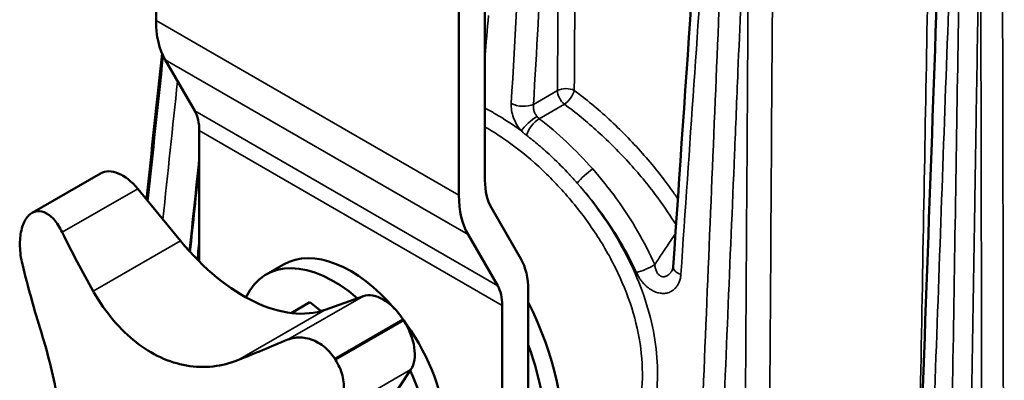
# Model space of a CAD drawing. Header units: millimetres. Extents: x 40 to 2195, y 40 to 1687.
# Tile 75 of 185: x 208 to 288, y 1313 to 1343. Entities that reach past the tile are written whole.
import ezdxf

# ---------------------------------------------------------------- set-up
doc = ezdxf.new("R2010")
doc.units = ezdxf.units.MM
doc.header["$LTSCALE"] = 8
doc.layers.add('Visible (ISO)', color=7, linetype='Continuous', lineweight=50)
doc.layers.add('Visible Narrow (ISO)', color=7, linetype='Continuous', lineweight=35)

msp = doc.modelspace()

# ---------------------------------------------------------------- linework, layer by layer
at = {"layer": 'Visible (ISO)'}
for p, q in [((218.988, 1359.15), (218.988, 1342.84)), ((245.858, 1329.776), (245.858, 1346.086)), ((243.737, 1344.861), (243.737, 1328.551)), ((222.15, 1335.435), (219.735, 1339.619)), ((222.524, 1323.123), (222.524, 1333.825)), ((252.576, 1332.857), (252.576, 1332.857)), ((208.882, 1327.114), (214.458, 1330.333)), ((217.493, 1329.073), (220.992, 1324.811)), ((246.381, 1327.521), (248.797, 1323.337)), ((244.483, 1325.33), (246.899, 1321.146)), ((227.984, 1322.065), (229.398, 1322.882)), ((232.814, 1319.18), (235.924, 1320.294)), ((249.394, 1307.436), (249.394, 1320.761)), ((230.021, 1318.912), (231.549, 1319.794)), ((231.549, 1319.794), (232.474, 1319.071)), ((247.272, 1306.211), (247.272, 1319.536)), ((239.807, 1314.289), (237.866, 1311.369))]:
    msp.add_line(p, q, dxfattribs=at)
for centre, major_axis, ratio, start_param, end_param in [((226.059, 1346.922), (-5, -8.66), 0.57735, 5.497787, 5.961435), ((218.988, 1331.783), (2.5, 4.33), 0.57735, 5.497787, 5.961435), ((216.258, 1327.215), (-1.8, 3.118), 0.57735, 4.991355, 6.283185), ((250.808, 1332.633), (-3.5, -6.062), 0.57735, 5.497787, 5.961435), ((250.808, 1332.633), (-5, -8.66), 0.57735, 5.497787, 5.961435), ((222.253, 1306.055), (-12.5, 21.651), 0.57735, 0.084886, 0.089647), ((277.11, 1340.184), (-64.596, 42.938), 0.784931, 0.925305, 1.000371), ((226.137, 1332.551), (7.5, -12.99), 0.57735, 4.991355, 6.178753), ((234.898, 1313.355), (-5.5, 9.526), 0.57735, 5.0188, 6.283185), ((233.484, 1312.539), (-5.5, 9.526), 0.57735, 5.24555, 6.665236), ((243.737, 1317.495), (4, 6.928), 0.57735, 5.497787, 5.961435), ((270.214, 1334.675), (26.16, -73.02), 0.812048, 4.584617, 4.659684), ((243.737, 1317.495), (2.5, 4.33), 0.57735, 5.497787, 5.961435), ((237.526, 1317.085), (-1.8, 3.118), 0.57735, 4.802036, 6.178753), ((239.848, 1316.213), (8.75, -15.155), 0.57735, 6.120849, 7.758297), ((234.898, 1313.355), (5.5, -9.526), 0.57735, 0, 1.786464), ((227.827, 1309.273), (12.5, -21.651), 0.57735, 1.655683, 1.660443), ((237.581, 1317), (1.8, -3.118), 0.57735, 0.278966, 1.655683), ((271.02, 1343.084), (-69.393, -34.654), 0.085114, 0.81713, 0.892197), ((239.141, 1315.805), (8.25, -14.289), 0.57735, 0.11453, 1.282878), ((222.253, 1306.055), (12.5, -21.651), 0.57735, 1.655683, 1.660443), ((233.484, 1312.539), (5.5, -9.526), 0.57735, 5.961789, 7.700312)]:
    msp.add_ellipse(centre, major_axis=major_axis, ratio=ratio, start_param=start_param, end_param=end_param, dxfattribs=at)
for points in [[(261.239, 1322.701), (262.291, 1338.078), (263.343, 1353.456), (264.396, 1368.835)], [(280.053, 1268.554), (281.109, 1298.052), (282.166, 1327.551), (283.224, 1357.05)], [(218.206, 1328.205), (218.632, 1332.178), (219.057, 1336.151), (219.483, 1340.124)], [(221.731, 1323.954), (221.995, 1326.479), (222.26, 1329.004), (222.524, 1331.529)]]:
    msp.add_open_spline(points, degree=3, dxfattribs=at)
for points, knots in [([(208.739, 1327.016), (208.944, 1327.179), (209.193, 1327.266), (209.716, 1327.237), (209.99, 1327.121), (210.497, 1326.747), (210.763, 1326.457), (211.117, 1325.917), (211.227, 1325.719), (211.327, 1325.513)], [-2.2133985, -2.2133985, -2.2133985, -2.2133985, -2.0780554, -2.0780554, -1.9427122, -1.9427122, -1.8013171, -1.8013171, -1.7305692, -1.7305692, -1.7305692, -1.7305692]), ([(208.068, 1322.91), (208.01, 1323.15), (207.962, 1323.398), (207.861, 1324.139), (207.85, 1324.633), (207.928, 1325.474), (208.017, 1325.88), (208.293, 1326.547), (208.48, 1326.808), (208.685, 1326.973)], [-0.4828293, -0.4828293, -0.4828293, -0.4828293, -0.4120814, -0.4120814, -0.2706863, -0.2706863, -0.1353432, -0.1353432, 0, 0, 0, 0]), ([(261.159, 1322.403), (261.182, 1322.44), (261.214, 1322.513), (261.234, 1322.645), (261.237, 1322.672), (261.239, 1322.701)], [0, 0, 0, 0, 0.06147769, 0.06147769, 0.07610928, 0.07610928, 0.07610928, 0.07610928]), ([(213.862, 1320.695), (213.88, 1320.663), (213.898, 1320.632), (214.399, 1319.765), (214.941, 1318.991), (216.106, 1317.618), (216.728, 1317.02), (217.981, 1316.038), (218.649, 1315.619), (220.04, 1314.969), (220.764, 1314.738), (222.215, 1314.487), (222.944, 1314.466), (224.359, 1314.625), (225.044, 1314.805), (225.684, 1315.063)], [7.643628, 7.643628, 7.643628, 7.643628, 7.654517, 7.654517, 7.944934, 7.944934, 8.235351, 8.235351, 8.518404, 8.518404, 8.801456, 8.801456, 9.084509, 9.084509, 9.367561, 9.367561, 9.367561, 9.367561]), ([(210.657, 1303.06), (210.665, 1303.077), (210.672, 1303.093), (210.878, 1303.553), (211.036, 1304.088), (211.261, 1305.303), (211.328, 1305.983), (211.373, 1307.403), (211.355, 1308.185), (211.228, 1309.865), (211.119, 1310.763), (210.816, 1312.614), (210.621, 1313.568), (210.164, 1315.465), (209.903, 1316.408), (209.623, 1317.309)], [7.643628, 7.643628, 7.643628, 7.643628, 7.654517, 7.654517, 7.944934, 7.944934, 8.235351, 8.235351, 8.518404, 8.518404, 8.801456, 8.801456, 9.084509, 9.084509, 9.367561, 9.367561, 9.367561, 9.367561]), ([(229.758, 1316.734), (229.936, 1316.808), (230.127, 1316.862), (230.719, 1316.952), (231.141, 1316.914), (231.908, 1316.681), (232.304, 1316.478), (233.02, 1315.917), (233.339, 1315.559), (233.584, 1315.181)], [-0.4828293, -0.4828293, -0.4828293, -0.4828293, -0.4120814, -0.4120814, -0.2706863, -0.2706863, -0.1353432, -0.1353432, 0, 0, 0, 0]), ([(233.649, 1315.082), (233.893, 1314.703), (234.092, 1314.258), (234.329, 1313.347), (234.365, 1312.881), (234.295, 1312.037), (234.177, 1311.605), (233.886, 1311.049), (233.77, 1310.88), (233.642, 1310.729)], [-2.2133985, -2.2133985, -2.2133985, -2.2133985, -2.0780554, -2.0780554, -1.9427122, -1.9427122, -1.8013171, -1.8013171, -1.7305692, -1.7305692, -1.7305692, -1.7305692])]:
    msp.add_open_spline(points, degree=3, knots=knots, dxfattribs=at)
at = {"layer": 'Visible Narrow (ISO)'}
for p, q in [((218.988, 1342.84), (243.737, 1328.551)), ((219.735, 1339.619), (244.483, 1325.33)), ((249.825, 1335.978), (251.781, 1337.107)), ((222.15, 1335.435), (246.899, 1321.146)), ((250.3, 1334.806), (252.352, 1335.991)), ((222.524, 1333.825), (247.272, 1319.536)), ((252.097, 1333.301), (252.097, 1333.301)), ((250.533, 1332.398), (250.533, 1332.398)), ((211.327, 1325.513), (217.493, 1329.073)), ((213.862, 1320.695), (220.992, 1324.811)), ((256.873, 1321.861), (256.873, 1321.861)), ((235.924, 1320.294), (229.758, 1316.734)), ((257.555, 1320.193), (257.555, 1320.193)), ((225.684, 1315.063), (232.814, 1319.18)), ((239.158, 1318.399), (233.584, 1315.181)), ((233.649, 1315.082), (239.222, 1318.299)), ((258.445, 1316.935), (258.445, 1316.935)), ((233.642, 1310.729), (239.807, 1314.289))]:
    msp.add_line(p, q, dxfattribs=at)
for centre, major_axis, ratio, start_param, end_param in [((252.488, 1336.713), (-1, 0.007), 0.552383, 3.98149, 5.501342), ((252.488, 1336.713), (-0.5, 0.866), 0.57735, 0.802851, 2.162453), ((252.488, 1336.713), (-0.597, -0.802), 0.429238, 0.84863, 2.384031), ((248.905, 1336.49), (-1.298, 0.074), 0.515184, 0.837598, 2.386612), ((249.714, 1334.257), (-0.984, -0.85), 0.266161, 4.07232, 5.549153), ((250.123, 1333.866), (-0.792, -1.031), 0.440263, 3.996958, 5.436963), ((254.206, 1330.033), (-0.974, -0.861), 0.183636, 4.071155, 5.511411), ((258.961, 1322.744), (-1.187, -0.531), 0.191258, 0.827881, 2.19313), ((262.536, 1322.612), (-1.297, 0.089), 0.52113, 0, 1.062004)]:
    msp.add_ellipse(centre, major_axis=major_axis, ratio=ratio, start_param=start_param, end_param=end_param, dxfattribs=at)
for points, knots in [([(253.158, 1337.12), (253.199, 1343.037), (253.239, 1348.857), (253.278, 1354.535), (253.318, 1360.213), (253.356, 1365.75), (253.395, 1371.279), (253.434, 1376.808), (253.472, 1382.331), (253.512, 1387.999), (253.552, 1393.668), (253.593, 1399.484), (253.635, 1405.395)], [0, 0, 0, 0, 0.25, 0.25, 0.25, 0.5, 0.5, 0.5, 0.75, 0.75, 0.75, 1, 1, 1, 1]), ([(268.896, 1276.469), (268.989, 1290.529), (269.08, 1304.419), (269.168, 1317.773), (269.256, 1331.128), (269.341, 1343.947), (269.429, 1357.325), (269.517, 1370.702), (269.61, 1384.638), (269.704, 1398.768)], [0, 0, 0, 0, 0.333333, 0.333333, 0.333333, 0.666667, 0.666667, 0.666667, 1, 1, 1, 1]), ([(282.939, 1395.603), (282.766, 1386.032), (282.591, 1376.355), (282.416, 1366.66), (282.241, 1356.966), (282.065, 1347.253), (281.885, 1337.259), (281.705, 1327.265), (281.519, 1316.988), (281.328, 1306.389), (281.301, 1304.886), (281.273, 1303.376), (281.246, 1301.86)], [0, 0, 0, 0, 0.25, 0.25, 0.25, 0.5, 0.5, 0.5, 0.75, 0.75, 0.75, 0.7854548, 0.7854548, 0.7854548, 0.7854548]), ([(288.288, 1272.064), (288.26, 1286.176), (288.233, 1300.117), (288.208, 1313.521), (288.182, 1326.924), (288.157, 1339.79), (288.131, 1353.217), (288.105, 1366.643), (288.079, 1380.63), (288.052, 1394.812)], [0, 0, 0, 0, 0.333333, 0.333333, 0.333333, 0.666667, 0.666667, 0.666667, 1, 1, 1, 1]), ([(250.21, 1374.762), (250.099, 1372.817), (249.988, 1370.869), (249.877, 1368.917), (249.565, 1363.426), (249.251, 1357.905), (248.936, 1352.355), (248.628, 1346.946), (248.319, 1341.508), (248.009, 1336.043)], [0, 0, 0, 0, 0.152564, 0.152564, 0.152564, 0.581737, 0.581737, 0.581737, 1, 1, 1, 1]), ([(252.035, 1374.692), (251.923, 1372.748), (251.812, 1370.8), (251.701, 1368.848), (251.387, 1363.358), (251.072, 1357.838), (250.755, 1352.288), (250.692, 1351.19), (250.63, 1350.091), (250.567, 1348.99), (250.32, 1344.671), (250.073, 1340.333), (249.825, 1335.978)], [0, 0, 0, 0, 0.1525644, 0.1525644, 0.1525644, 0.5817368, 0.5817368, 0.5817368, 0.6666667, 0.6666667, 0.6666667, 1, 1, 1, 1]), ([(251.781, 1337.107), (251.81, 1341.468), (251.839, 1345.766), (251.867, 1349.989), (251.889, 1353.166), (251.91, 1356.301), (251.931, 1359.41), (251.938, 1360.433), (251.945, 1361.453), (251.952, 1362.471), (251.979, 1366.584), (252.007, 1370.662), (252.035, 1374.692)], [0, 0, 0, 0, 0.333333, 0.333333, 0.333333, 0.58416, 0.58416, 0.58416, 0.666667, 0.666667, 0.666667, 1, 1, 1, 1]), ([(261.864, 1322.065), (262.221, 1327.267), (262.576, 1332.443), (262.93, 1337.594), (263.284, 1342.745), (263.636, 1347.87), (263.987, 1352.97), (264.337, 1358.07), (264.686, 1363.145), (265.033, 1368.195)], [0, 0, 0, 0, 0.3333333, 0.3333333, 0.3333333, 0.6666667, 0.6666667, 0.6666667, 1, 1, 1, 1]), ([(265.69, 1360.797), (265.29, 1351.167), (264.887, 1341.474), (264.482, 1331.719), (264.076, 1321.963), (263.668, 1312.146), (263.258, 1302.263), (262.847, 1292.38), (262.434, 1282.432), (262.018, 1272.419)], [0, 0, 0, 0, 0.3333333, 0.3333333, 0.3333333, 0.6666667, 0.6666667, 0.6666667, 1, 1, 1, 1]), ([(267.459, 1360.988), (267.15, 1353.578), (266.839, 1346.131), (266.528, 1338.647), (266.434, 1336.405), (266.34, 1334.16), (266.247, 1331.911), (265.883, 1323.185), (265.517, 1314.409), (265.15, 1305.581), (265.106, 1304.54), (265.063, 1303.499), (265.019, 1302.456), (264.608, 1292.574), (264.193, 1282.626), (263.776, 1272.614)], [0, 0, 0, 0, 0.256489, 0.256489, 0.256489, 0.333333, 0.333333, 0.333333, 0.631507, 0.631507, 0.631507, 0.666667, 0.666667, 0.666667, 1, 1, 1, 1]), ([(266.913, 1276.153), (266.976, 1286.039), (267.039, 1295.768), (267.1, 1305.217), (267.16, 1314.667), (267.219, 1323.838), (267.279, 1333.092), (267.339, 1342.347), (267.399, 1351.686), (267.459, 1360.988)], [0, 0, 0, 0, 0.333333, 0.333333, 0.333333, 0.666667, 0.666667, 0.666667, 1, 1, 1, 1]), ([(281, 1267.88), (281.36, 1277.906), (281.718, 1287.867), (282.074, 1297.763), (282.43, 1307.659), (282.784, 1317.49), (283.135, 1327.258), (283.487, 1337.026), (283.836, 1346.732), (284.183, 1356.374)], [0, 0, 0, 0, 0.333333, 0.333333, 0.333333, 0.666667, 0.666667, 0.666667, 1, 1, 1, 1]), ([(284.758, 1356.285), (284.602, 1346.615), (284.445, 1336.88), (284.288, 1327.083), (284.13, 1317.285), (283.971, 1307.425), (283.811, 1297.498), (283.651, 1287.571), (283.489, 1277.578), (283.327, 1267.52)], [0, 0, 0, 0, 0.3333333, 0.3333333, 0.3333333, 0.6666667, 0.6666667, 0.6666667, 1, 1, 1, 1]), ([(286.344, 1356.731), (286.223, 1349.262), (286.101, 1341.754), (285.978, 1334.209), (285.942, 1331.986), (285.906, 1329.759), (285.869, 1327.53), (285.727, 1318.753), (285.583, 1309.926), (285.439, 1301.046), (285.422, 1300.013), (285.405, 1298.98), (285.388, 1297.945), (285.227, 1288.018), (285.064, 1278.025), (284.901, 1267.967)], [0, 0, 0, 0, 0.257468, 0.257468, 0.257468, 0.333333, 0.333333, 0.333333, 0.63193, 0.63193, 0.63193, 0.666667, 0.666667, 0.666667, 1, 1, 1, 1]), ([(286.523, 1271.463), (286.502, 1281.401), (286.482, 1291.18), (286.462, 1300.678), (286.442, 1310.175), (286.422, 1319.391), (286.403, 1328.692), (286.383, 1337.994), (286.364, 1347.381), (286.344, 1356.731)], [0, 0, 0, 0, 0.333333, 0.333333, 0.333333, 0.666667, 0.666667, 0.666667, 1, 1, 1, 1]), ([(261.619, 1328.254), (261.431, 1328.53), (261.235, 1328.811), (261.029, 1329.095), (260.353, 1330.031), (259.572, 1331.015), (258.716, 1331.981), (257.86, 1332.946), (256.928, 1333.895), (255.993, 1334.759), (255.058, 1335.623), (254.119, 1336.403), (253.158, 1337.12)], [0.1738973, 0.1738973, 0.1738973, 0.1738973, 0.25, 0.25, 0.25, 0.5, 0.5, 0.5, 0.75, 0.75, 0.75, 1, 1, 1, 1]), ([(248.832, 1333.802), (248.115, 1334.334), (247.405, 1334.801), (246.704, 1335.206), (246.421, 1335.369), (246.139, 1335.523), (245.858, 1335.666)], [0.0000095, 0.0000095, 0.0000095, 0.0000095, 0.5, 0.5, 0.5, 0.7016783, 0.7016783, 0.7016783, 0.7016783]), ([(248.009, 1336.043), (247.998, 1335.859), (248.009, 1335.671), (248.041, 1335.477), (248.072, 1335.283), (248.124, 1335.083), (248.196, 1334.886), (248.268, 1334.689), (248.36, 1334.494), (248.466, 1334.312), (248.573, 1334.13), (248.693, 1333.961), (248.832, 1333.802)], [0.0000001, 0.0000001, 0.0000001, 0.0000001, 0.25, 0.25, 0.25, 0.5, 0.5, 0.5, 0.75, 0.75, 0.75, 0.9999791, 0.9999791, 0.9999791, 0.9999791]), ([(249.825, 1335.978), (249.813, 1335.895), (249.808, 1335.721), (249.857, 1335.451), (249.961, 1335.193), (250.063, 1335.042), (250.12, 1334.975)], [0, 0, 0, 0, 0.25, 0.5, 0.75, 0.9999288, 0.9999288, 0.9999288, 0.9999288]), ([(261.472, 1326.112), (261.037, 1326.82), (260.54, 1327.563), (259.971, 1328.336), (259.313, 1329.23), (258.556, 1330.164), (257.729, 1331.083), (256.901, 1332.002), (256.001, 1332.906), (255.093, 1333.732), (254.184, 1334.559), (253.269, 1335.311), (252.352, 1335.991)], [0.033736, 0.033736, 0.033736, 0.033736, 0.25, 0.25, 0.25, 0.5, 0.5, 0.5, 0.75, 0.75, 0.75, 1, 1, 1, 1]), ([(250.3, 1334.806), (251.049, 1334.228), (252.542, 1332.955), (253.974, 1331.475), (254.662, 1330.692)], [0.0000038, 0.0000038, 0.0000038, 0.0000038, 0.5, 0.9999995, 0.9999995, 0.9999995, 0.9999995]), ([(258.677, 1312.795), (258.758, 1313.84), (258.727, 1314.922), (258.587, 1316.019), (258.446, 1317.115), (258.196, 1318.227), (257.848, 1319.33), (257.499, 1320.434), (257.053, 1321.53), (256.52, 1322.605), (255.986, 1323.681), (255.367, 1324.735), (254.678, 1325.75), (253.989, 1326.766), (253.23, 1327.741), (252.43, 1328.651), (251.63, 1329.561), (250.789, 1330.406), (249.93, 1331.173), (249.071, 1331.94), (248.193, 1332.627), (247.319, 1333.222), (246.83, 1333.556), (246.342, 1333.86), (245.858, 1334.134)], [0, 0, 0, 0, 0.0666667, 0.0666667, 0.0666667, 0.1333333, 0.1333333, 0.1333333, 0.2, 0.2, 0.2, 0.2666667, 0.2666667, 0.2666667, 0.3333333, 0.3333333, 0.3333333, 0.4, 0.4, 0.4, 0.4666667, 0.4666667, 0.4666667, 0.5040365, 0.5040365, 0.5040365, 0.5040365]), ([(248.832, 1333.802), (248.897, 1333.743), (249.032, 1333.624), (249.181, 1333.504), (249.258, 1333.444)], [0.0000008, 0.0000008, 0.0000008, 0.0000008, 0.5, 0.9997262, 0.9997262, 0.9997262, 0.9997262]), ([(249.258, 1333.444), (249.588, 1333.19), (249.917, 1332.924), (250.244, 1332.647), (250.624, 1332.325), (251.001, 1331.988), (251.374, 1331.636), (251.841, 1331.197), (252.302, 1330.735), (252.751, 1330.254), (252.969, 1330.021), (253.185, 1329.783), (253.397, 1329.541)], [0, 0, 0, 0, 0.2312097, 0.2312097, 0.2312097, 0.5, 0.5, 0.5, 0.8362071, 0.8362071, 0.8362071, 0.9994304, 0.9994304, 0.9994304, 0.9994304]), ([(254.662, 1330.692), (255.344, 1329.915), (255.998, 1329.099), (256.614, 1328.247), (257.23, 1327.394), (257.809, 1326.507), (258.332, 1325.605), (258.856, 1324.704), (259.325, 1323.79), (259.735, 1322.869)], [0, 0, 0, 0, 0.333333, 0.333333, 0.333333, 0.666667, 0.666667, 0.666667, 1, 1, 1, 1]), ([(253.399, 1329.54), (254.05, 1328.81), (254.671, 1328.048), (255.258, 1327.249), (255.845, 1326.45), (256.4, 1325.614), (256.899, 1324.772), (257.398, 1323.93), (257.84, 1323.083), (258.233, 1322.217)], [0, 0, 0, 0, 0.3333333, 0.3333333, 0.3333333, 0.6666667, 0.6666667, 0.6666667, 0.9999999, 0.9999999, 0.9999999, 0.9999999]), ([(259.918, 1312.802), (259.986, 1313.728), (259.96, 1315.605), (259.447, 1318.529), (258.49, 1321.447), (257.135, 1324.301), (255.424, 1327.041), (254.102, 1328.73), (253.399, 1329.54)], [0, 0, 0, 0, 0.1666667, 0.3333333, 0.5, 0.6666667, 0.8333333, 1, 1, 1, 1]), ([(261.425, 1325.421), (261.274, 1325.198), (261.126, 1324.979), (260.981, 1324.763), (260.758, 1324.43), (260.542, 1324.104), (260.334, 1323.789), (260.126, 1323.473), (259.927, 1323.166), (259.735, 1322.869)], [0.1165565, 0.1165565, 0.1165565, 0.1165565, 0.3333333, 0.3333333, 0.3333333, 0.6666667, 0.6666667, 0.6666667, 1, 1, 1, 1]), ([(259.735, 1322.869), (259.736, 1322.864), (259.737, 1322.859), (259.737, 1322.854), (259.745, 1322.787), (259.755, 1322.723), (259.768, 1322.663), (259.769, 1322.658), (259.77, 1322.653), (259.771, 1322.648), (259.784, 1322.59), (259.798, 1322.536), (259.814, 1322.486), (259.816, 1322.481), (259.817, 1322.476), (259.819, 1322.471), (259.835, 1322.422), (259.852, 1322.378), (259.87, 1322.336), (259.872, 1322.332), (259.874, 1322.327), (259.876, 1322.322), (259.894, 1322.283), (259.913, 1322.246), (259.932, 1322.213), (259.935, 1322.209), (259.937, 1322.205), (259.94, 1322.201), (259.959, 1322.169), (259.979, 1322.14), (259.998, 1322.114), (260.001, 1322.111), (260.004, 1322.107), (260.007, 1322.103), (260.027, 1322.078), (260.047, 1322.056), (260.067, 1322.036), (260.07, 1322.033), (260.074, 1322.03), (260.077, 1322.027), (260.097, 1322.008), (260.117, 1321.991), (260.137, 1321.976), (260.141, 1321.973), (260.144, 1321.971), (260.148, 1321.968), (260.168, 1321.954), (260.188, 1321.942), (260.209, 1321.931), (260.213, 1321.929), (260.217, 1321.927), (260.221, 1321.925), (260.241, 1321.915), (260.262, 1321.906), (260.283, 1321.899), (260.287, 1321.898), (260.292, 1321.896), (260.296, 1321.895), (260.317, 1321.889), (260.338, 1321.884), (260.359, 1321.881), (260.364, 1321.88), (260.369, 1321.879), (260.375, 1321.878), (260.396, 1321.876), (260.417, 1321.875), (260.439, 1321.875), (260.445, 1321.875), (260.45, 1321.875), (260.456, 1321.875), (260.478, 1321.876), (260.5, 1321.879), (260.522, 1321.882), (260.529, 1321.884), (260.535, 1321.885), (260.541, 1321.886), (260.564, 1321.891), (260.587, 1321.897), (260.611, 1321.905), (260.618, 1321.908), (260.625, 1321.91), (260.632, 1321.913), (260.656, 1321.922), (260.68, 1321.933), (260.705, 1321.946), (260.713, 1321.95), (260.721, 1321.954), (260.729, 1321.959), (260.754, 1321.973), (260.779, 1321.989), (260.805, 1322.007), (260.814, 1322.014), (260.823, 1322.02), (260.832, 1322.027), (260.858, 1322.047), (260.884, 1322.069), (260.911, 1322.094), (260.921, 1322.103), (260.931, 1322.113), (260.94, 1322.122), (260.967, 1322.149), (260.993, 1322.177), (261.02, 1322.209), (261.03, 1322.221), (261.04, 1322.234), (261.051, 1322.247), (261.077, 1322.28), (261.103, 1322.316), (261.128, 1322.355), (261.139, 1322.37), (261.149, 1322.386), (261.159, 1322.403)], [0.0000001, 0.0000001, 0.0000001, 0.0000001, 0.0031642, 0.0031642, 0.0031642, 0.047619, 0.047619, 0.047619, 0.0513833, 0.0513833, 0.0513833, 0.0952381, 0.0952381, 0.0952381, 0.0996161, 0.0996161, 0.0996161, 0.1428571, 0.1428571, 0.1428571, 0.1478479, 0.1478479, 0.1478479, 0.1904762, 0.1904762, 0.1904762, 0.1960819, 0.1960819, 0.1960819, 0.2380952, 0.2380952, 0.2380952, 0.2443153, 0.2443153, 0.2443153, 0.2857143, 0.2857143, 0.2857143, 0.292549, 0.292549, 0.292549, 0.3333333, 0.3333333, 0.3333333, 0.3407752, 0.3407752, 0.3407752, 0.3809524, 0.3809524, 0.3809524, 0.3890014, 0.3890014, 0.3890014, 0.4285714, 0.4285714, 0.4285714, 0.4372319, 0.4372319, 0.4372319, 0.4761905, 0.4761905, 0.4761905, 0.485461, 0.485461, 0.485461, 0.5238095, 0.5238095, 0.5238095, 0.5337007, 0.5337007, 0.5337007, 0.5714286, 0.5714286, 0.5714286, 0.5819283, 0.5819283, 0.5819283, 0.6190476, 0.6190476, 0.6190476, 0.6301528, 0.6301528, 0.6301528, 0.6666667, 0.6666667, 0.6666667, 0.6783729, 0.6783729, 0.6783729, 0.7142857, 0.7142857, 0.7142857, 0.7265935, 0.7265935, 0.7265935, 0.7619048, 0.7619048, 0.7619048, 0.7748329, 0.7748329, 0.7748329, 0.8095238, 0.8095238, 0.8095238, 0.8230665, 0.8230665, 0.8230665, 0.8571429, 0.8571429, 0.8571429, 0.8708062, 0.8708062, 0.8708062, 0.8708062]), ([(258.233, 1322.217), (258.286, 1322.101), (258.343, 1321.993), (258.402, 1321.892), (258.462, 1321.79), (258.524, 1321.695), (258.588, 1321.607), (258.652, 1321.52), (258.717, 1321.439), (258.783, 1321.365), (258.848, 1321.29), (258.914, 1321.223), (258.979, 1321.162), (259.044, 1321.1), (259.108, 1321.045), (259.172, 1320.995), (259.236, 1320.945), (259.298, 1320.9), (259.36, 1320.859), (259.422, 1320.819), (259.483, 1320.783), (259.543, 1320.751), (259.604, 1320.718), (259.664, 1320.69), (259.723, 1320.665), (259.783, 1320.64), (259.842, 1320.618), (259.901, 1320.599), (259.96, 1320.581), (260.019, 1320.565), (260.078, 1320.553), (260.137, 1320.54), (260.197, 1320.531), (260.256, 1320.525), (260.316, 1320.519), (260.375, 1320.517), (260.436, 1320.518), (260.496, 1320.518), (260.557, 1320.523), (260.619, 1320.532), (260.681, 1320.541), (260.743, 1320.554), (260.807, 1320.572), (260.87, 1320.59), (260.934, 1320.614), (260.998, 1320.643), (261.062, 1320.673), (261.127, 1320.709), (261.19, 1320.753), (261.253, 1320.796), (261.315, 1320.847), (261.375, 1320.905), (261.434, 1320.964), (261.491, 1321.031), (261.545, 1321.107), (261.598, 1321.183), (261.648, 1321.268), (261.691, 1321.363), (261.735, 1321.458), (261.773, 1321.564), (261.803, 1321.681), (261.833, 1321.797), (261.854, 1321.925), (261.864, 1322.065)], [0, 0, 0, 0, 0.047619, 0.047619, 0.047619, 0.095238, 0.095238, 0.095238, 0.142857, 0.142857, 0.142857, 0.190476, 0.190476, 0.190476, 0.238095, 0.238095, 0.238095, 0.285714, 0.285714, 0.285714, 0.333333, 0.333333, 0.333333, 0.380952, 0.380952, 0.380952, 0.428571, 0.428571, 0.428571, 0.47619, 0.47619, 0.47619, 0.52381, 0.52381, 0.52381, 0.571429, 0.571429, 0.571429, 0.619048, 0.619048, 0.619048, 0.666667, 0.666667, 0.666667, 0.714286, 0.714286, 0.714286, 0.761905, 0.761905, 0.761905, 0.809524, 0.809524, 0.809524, 0.857143, 0.857143, 0.857143, 0.904762, 0.904762, 0.904762, 0.952381, 0.952381, 0.952381, 1, 1, 1, 1])]:
    msp.add_open_spline(points, degree=3, knots=knots, dxfattribs=at)
for points in [[(245.858, 1339.886), (245.956, 1341.004), (246.054, 1342.121), (246.151, 1343.237)], [(218.207, 1328.203), (218.634, 1332.187), (219.06, 1336.159), (219.485, 1340.121)], [(219.58, 1339.912), (219.162, 1335.972), (218.744, 1332.021), (218.325, 1328.06)], [(220.746, 1337.868), (220.348, 1334.112), (219.949, 1330.345), (219.549, 1326.569)], [(250.12, 1334.975), (250.146, 1334.944), (250.203, 1334.884), (250.266, 1334.83), (250.3, 1334.806)], [(221.787, 1323.893), (222.033, 1326.243), (222.278, 1328.59), (222.524, 1330.932)], [(222.524, 1325.053), (222.466, 1324.468), (222.409, 1323.882), (222.352, 1323.296)]]:
    msp.add_open_spline(points, degree=3, dxfattribs=at)

doc.saveas('drawing.dxf')
